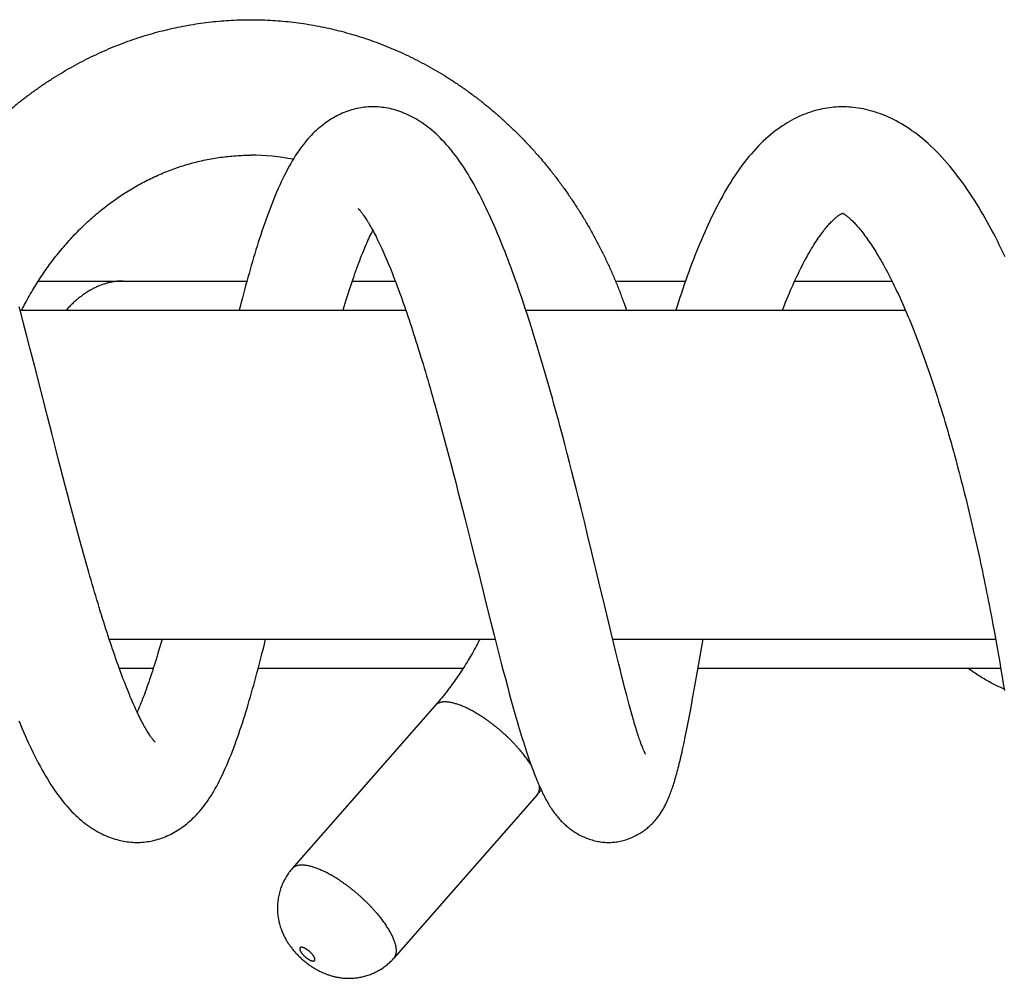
# Model space of a CAD drawing. Header units: millimetres. Extents: x 259 to 1803, y -542 to 1902.
# Tile 61 of 127: x 1538 to 1589, y -71 to -22. Entities that reach past the tile are written whole.
import ezdxf

# ---------------------------------------------------------------- set-up
doc = ezdxf.new("R2010")
doc.units = ezdxf.units.MM
doc.header["$LTSCALE"] = 30.734
doc.layers.get('0').update_dxf_attribs({"linetype": 'CONTINUOUS'})

msp = doc.modelspace()

# ---------------------------------------------------------------- linework, layer by layer
at = {"color": 7, "linetype": 'CONTINUOUS'}
for p, q in [((1580.901, -31.972), (1580.905, -31.971)), ((1580.903, -31.97), (1580.907, -31.972)), ((1580.904, -31.971), (1580.905, -31.971)), ((1580.907, -31.972), (1580.912, -31.973)), ((1539.339, -35.47), (1550.12, -35.47)), ((1555.569, -35.47), (1557.788, -35.47)), ((1569.166, -35.47), (1572.789, -35.47)), ((1578.434, -35.47), (1583.46, -35.47)), ((1538.467, -37.236), (1538.354, -36.81)), ((1538.396, -36.97), (1558.329, -36.97)), ((1564.535, -36.97), (1584.154, -36.97)), ((1538.58, -37.667), (1538.467, -37.236)), ((1538.75, -38.321), (1538.58, -37.667)), ((1538.921, -38.984), (1538.75, -38.321)), ((1539.151, -39.879), (1538.921, -38.984)), ((1539.793, -42.402), (1539.151, -39.879)), ((1559.83, -41.855), (1559.952, -42.291)), ((1540.03, -43.33), (1539.793, -42.402)), ((1559.952, -42.291), (1560.074, -42.732)), ((1560.074, -42.732), (1560.195, -43.175)), ((1560.195, -43.175), (1560.316, -43.62)), ((1566.425, -43.43), (1566.298, -42.956)), ((1540.207, -44.024), (1540.03, -43.33)), ((1560.316, -43.62), (1560.436, -44.068)), ((1566.55, -43.904), (1566.425, -43.43)), ((1540.385, -44.717), (1540.207, -44.024)), ((1560.436, -44.068), (1560.555, -44.517)), ((1566.674, -44.377), (1566.55, -43.904)), ((1540.505, -45.178), (1540.385, -44.717)), ((1560.555, -44.517), (1560.674, -44.969)), ((1566.796, -44.849), (1566.674, -44.377)), ((1540.624, -45.638), (1540.505, -45.178)), ((1560.674, -44.969), (1560.793, -45.423)), ((1566.917, -45.321), (1566.796, -44.849)), ((1540.744, -46.098), (1540.624, -45.638)), ((1560.793, -45.423), (1560.911, -45.879)), ((1567.036, -45.792), (1566.917, -45.321)), ((1567.155, -46.263), (1567.036, -45.792)), ((1540.864, -46.556), (1540.744, -46.098)), ((1560.911, -45.879), (1561.03, -46.338)), ((1567.272, -46.732), (1567.155, -46.263)), ((1540.985, -47.012), (1540.864, -46.556)), ((1561.03, -46.338), (1561.148, -46.799)), ((1561.148, -46.799), (1561.265, -47.261)), ((1567.388, -47.2), (1567.272, -46.732)), ((1541.105, -47.465), (1540.985, -47.012)), ((1561.265, -47.261), (1561.383, -47.723)), ((1567.56, -47.897), (1567.388, -47.2)), ((1541.226, -47.914), (1541.105, -47.465)), ((1561.383, -47.723), (1561.557, -48.416)), ((1541.346, -48.358), (1541.226, -47.914)), ((1567.728, -48.586), (1567.56, -47.897)), ((1541.466, -48.799), (1541.346, -48.358)), ((1541.586, -49.234), (1541.466, -48.799)), ((1561.557, -48.416), (1561.73, -49.105)), ((1567.947, -49.489), (1567.728, -48.586)), ((1541.706, -49.664), (1541.586, -49.234)), ((1541.826, -50.089), (1541.706, -49.664)), ((1568.312, -51.012), (1567.947, -49.489)), ((1541.945, -50.51), (1541.826, -50.089)), ((1562.015, -50.243), (1562.349, -51.585)), ((1568.611, -52.26), (1568.312, -51.012)), ((1562.349, -51.585), (1562.459, -52.026)), ((1562.459, -52.026), (1562.732, -53.115)), ((1568.802, -53.06), (1568.611, -52.26)), ((1588.52, -52.384), (1588.601, -52.801)), ((1588.601, -52.801), (1588.679, -53.213)), ((1562.732, -53.115), (1562.895, -53.758)), ((1568.942, -53.642), (1568.802, -53.06)), ((1588.679, -53.213), (1588.754, -53.62)), ((1562.895, -53.758), (1563.056, -54.39)), ((1569.078, -54.204), (1568.942, -53.642)), ((1588.754, -53.62), (1588.827, -54.021)), ((1543.002, -53.97), (1562.949, -53.97)), ((1563.056, -54.39), (1563.162, -54.804)), ((1569.022, -53.97), (1588.818, -53.97)), ((1569.167, -54.567), (1569.078, -54.204)), ((1573.362, -55.921), (1573.707, -53.97)), ((1588.827, -54.021), (1588.898, -54.416)), ((1588.898, -54.416), (1588.967, -54.804)), ((1563.162, -54.804), (1563.268, -55.213)), ((1569.253, -54.92), (1569.167, -54.567)), ((1569.338, -55.263), (1569.253, -54.92)), ((1588.967, -54.804), (1589.033, -55.184)), ((1543.52, -55.47), (1545.283, -55.47)), ((1550.706, -55.47), (1561.302, -55.47)), ((1563.268, -55.213), (1563.373, -55.614)), ((1569.421, -55.595), (1569.338, -55.263)), ((1573.442, -55.47), (1589.082, -55.47)), ((1589.033, -55.184), (1589.096, -55.556)), ((1563.373, -55.614), (1563.477, -56.009)), ((1569.502, -55.916), (1569.421, -55.595)), ((1569.581, -56.227), (1569.502, -55.916)), ((1573.26, -56.49), (1573.362, -55.921)), ((1589.096, -55.556), (1589.158, -55.92)), ((1589.158, -55.92), (1589.216, -56.276)), ((1563.477, -56.009), (1563.58, -56.397)), ((1563.58, -56.397), (1563.683, -56.778)), ((1569.658, -56.526), (1569.581, -56.227)), ((1573.159, -57.042), (1573.26, -56.49)), ((1589.216, -56.276), (1589.273, -56.625)), ((1569.734, -56.815), (1569.658, -56.526)), ((1569.807, -57.092), (1569.734, -56.815)), ((1559.856, -57.397), (1552.46, -65.826)), ((1569.879, -57.357), (1569.807, -57.092)), ((1569.949, -57.611), (1569.879, -57.357)), ((1573.026, -57.76), (1573.093, -57.403)), ((1573.093, -57.403), (1573.159, -57.042)), ((1570.016, -57.851), (1569.949, -57.611)), ((1570.081, -58.079), (1570.016, -57.851)), ((1565.118, -62.014), (1557.721, -70.443))]:
    msp.add_line(p, q, dxfattribs=at)
for points in [[(1556.639, -26.471), (1556.57, -26.471), (1556.477, -26.474), (1556.384, -26.479), (1556.29, -26.487), (1556.196, -26.496), (1556.102, -26.509), (1556.007, -26.523), (1555.912, -26.54), (1555.816, -26.559), (1555.72, -26.581), (1555.624, -26.606), (1555.528, -26.633), (1555.432, -26.662), (1555.336, -26.694), (1555.24, -26.729), (1555.145, -26.766), (1555.05, -26.805), (1554.956, -26.847), (1554.863, -26.891), (1554.77, -26.937), (1554.678, -26.986), (1554.587, -27.037), (1554.497, -27.09), (1554.407, -27.146), (1554.318, -27.204), (1554.23, -27.264), (1554.142, -27.327), (1554.054, -27.393), (1553.967, -27.462), (1553.88, -27.534), (1553.793, -27.609), (1553.705, -27.688), (1553.618, -27.77), (1553.531, -27.855), (1553.445, -27.944), (1553.359, -28.036), (1553.274, -28.131), (1553.189, -28.23), (1553.105, -28.332), (1553.022, -28.436), (1552.94, -28.544), (1552.859, -28.655), (1552.779, -28.769), (1552.699, -28.887), (1552.62, -29.008), (1552.542, -29.133), (1552.463, -29.263), (1552.383, -29.398), (1552.303, -29.54), (1552.222, -29.688), (1552.14, -29.844), (1552.058, -30.006), (1551.975, -30.173), (1551.893, -30.345), (1551.813, -30.519), (1551.734, -30.696), (1551.656, -30.874), (1551.581, -31.051), (1551.508, -31.23), (1551.436, -31.408), (1551.365, -31.589), (1551.296, -31.77), (1551.227, -31.954), (1551.159, -32.139), (1551.092, -32.326), (1551.027, -32.513), (1550.962, -32.702), (1550.897, -32.892), (1550.834, -33.083), (1550.771, -33.275), (1550.709, -33.469), (1550.648, -33.664), (1550.587, -33.861), (1550.526, -34.06), (1550.466, -34.26), (1550.406, -34.462), (1550.347, -34.666), (1550.288, -34.871), (1550.229, -35.077), (1550.171, -35.285), (1550.113, -35.494), (1550.055, -35.705), (1549.998, -35.917), (1549.941, -36.13), (1549.884, -36.345), (1549.828, -36.561), (1549.772, -36.778), (1549.722, -36.97)], [(1566.298, -42.956), (1566.234, -42.718), (1566.17, -42.48), (1566.105, -42.242), (1566.04, -42.005), (1565.974, -41.767), (1565.908, -41.53), (1565.842, -41.293), (1565.776, -41.057), (1565.709, -40.821), (1565.641, -40.585), (1565.574, -40.351), (1565.506, -40.117), (1565.438, -39.884), (1565.37, -39.651), (1565.301, -39.42), (1565.232, -39.189), (1565.163, -38.959), (1565.093, -38.731), (1565.023, -38.503), (1564.953, -38.277), (1564.882, -38.051), (1564.812, -37.826), (1564.74, -37.603), (1564.669, -37.381), (1564.597, -37.159), (1564.525, -36.939), (1564.452, -36.719), (1564.379, -36.501), (1564.305, -36.283), (1564.231, -36.067), (1564.156, -35.851), (1564.081, -35.636), (1564.005, -35.423), (1563.929, -35.211), (1563.852, -35.001), (1563.776, -34.792), (1563.698, -34.584), (1563.62, -34.378), (1563.542, -34.173), (1563.463, -33.97), (1563.383, -33.768), (1563.303, -33.568), (1563.223, -33.37), (1563.142, -33.174), (1563.06, -32.979), (1562.979, -32.788), (1562.896, -32.598), (1562.813, -32.41), (1562.73, -32.223), (1562.645, -32.039), (1562.56, -31.855), (1562.473, -31.673), (1562.386, -31.493), (1562.297, -31.314), (1562.208, -31.138), (1562.117, -30.963), (1562.026, -30.79), (1561.933, -30.62), (1561.84, -30.451), (1561.745, -30.284), (1561.648, -30.119), (1561.549, -29.955), (1561.448, -29.792), (1561.344, -29.629), (1561.237, -29.467), (1561.127, -29.306), (1561.015, -29.148), (1560.901, -28.992), (1560.785, -28.842), (1560.67, -28.696), (1560.555, -28.558), (1560.441, -28.427), (1560.33, -28.303), (1560.219, -28.186), (1560.111, -28.075), (1560.003, -27.97), (1559.897, -27.87), (1559.791, -27.775), (1559.686, -27.685), (1559.581, -27.598), (1559.476, -27.515), (1559.37, -27.437), (1559.266, -27.361), (1559.161, -27.289), (1559.056, -27.221), (1558.951, -27.156), (1558.847, -27.095), (1558.743, -27.037), (1558.639, -26.981), (1558.535, -26.929), (1558.431, -26.88), (1558.328, -26.834), (1558.224, -26.791), (1558.12, -26.751), (1558.016, -26.713), (1557.913, -26.678), (1557.809, -26.646), (1557.706, -26.617), (1557.603, -26.59), (1557.501, -26.566), (1557.4, -26.545), (1557.299, -26.527), (1557.199, -26.511), (1557.1, -26.498), (1557.002, -26.488), (1556.904, -26.48), (1556.807, -26.474), (1556.711, -26.471), (1556.639, -26.471)], [(1580.905, -26.471), (1580.82, -26.471), (1580.701, -26.475), (1580.582, -26.481), (1580.462, -26.49), (1580.343, -26.502), (1580.224, -26.516), (1580.104, -26.534), (1579.984, -26.554), (1579.864, -26.577), (1579.743, -26.604), (1579.622, -26.633), (1579.501, -26.665), (1579.38, -26.701), (1579.258, -26.739), (1579.137, -26.78), (1579.015, -26.825), (1578.894, -26.873), (1578.772, -26.924), (1578.651, -26.978), (1578.529, -27.036), (1578.407, -27.097), (1578.285, -27.162), (1578.164, -27.23), (1578.042, -27.301), (1577.92, -27.377), (1577.798, -27.456), (1577.675, -27.54), (1577.553, -27.627), (1577.43, -27.719), (1577.307, -27.815), (1577.183, -27.916), (1577.059, -28.021), (1576.935, -28.132), (1576.81, -28.248), (1576.686, -28.369), (1576.562, -28.494), (1576.438, -28.624), (1576.315, -28.759), (1576.192, -28.898), (1576.07, -29.042), (1575.949, -29.192), (1575.828, -29.346), (1575.708, -29.505), (1575.588, -29.669), (1575.471, -29.836), (1575.354, -30.007), (1575.241, -30.18), (1575.129, -30.355), (1575.02, -30.531), (1574.915, -30.707), (1574.811, -30.885), (1574.71, -31.063), (1574.611, -31.243), (1574.514, -31.424), (1574.418, -31.607), (1574.323, -31.792), (1574.23, -31.979), (1574.138, -32.168), (1574.047, -32.359), (1573.957, -32.551), (1573.868, -32.746), (1573.781, -32.942), (1573.694, -33.14), (1573.609, -33.339), (1573.524, -33.54), (1573.441, -33.743), (1573.359, -33.948), (1573.277, -34.155), (1573.196, -34.363), (1573.116, -34.573), (1573.036, -34.786), (1572.958, -35), (1572.88, -35.215), (1572.803, -35.433), (1572.726, -35.652), (1572.651, -35.872), (1572.576, -36.094), (1572.502, -36.317), (1572.428, -36.541), (1572.356, -36.766), (1572.291, -36.97)], [(1589.309, -34.215), (1589.21, -34.006), (1589.11, -33.799), (1589.009, -33.594), (1588.907, -33.391), (1588.804, -33.19), (1588.701, -32.991), (1588.596, -32.794), (1588.491, -32.599), (1588.384, -32.406), (1588.277, -32.216), (1588.17, -32.029), (1588.061, -31.845), (1587.952, -31.663), (1587.841, -31.481), (1587.727, -31.3), (1587.61, -31.119), (1587.491, -30.937), (1587.368, -30.756), (1587.243, -30.575), (1587.116, -30.397), (1586.987, -30.22), (1586.856, -30.046), (1586.724, -29.875), (1586.59, -29.707), (1586.454, -29.543), (1586.317, -29.382), (1586.179, -29.225), (1586.04, -29.072), (1585.9, -28.923), (1585.759, -28.778), (1585.618, -28.638), (1585.476, -28.503), (1585.334, -28.374), (1585.193, -28.249), (1585.052, -28.13), (1584.913, -28.016), (1584.773, -27.907), (1584.635, -27.803), (1584.496, -27.704), (1584.359, -27.61), (1584.221, -27.519), (1584.084, -27.433), (1583.948, -27.352), (1583.812, -27.274), (1583.676, -27.2), (1583.541, -27.131), (1583.407, -27.065), (1583.273, -27.003), (1583.14, -26.945), (1583.008, -26.891), (1582.876, -26.84), (1582.745, -26.793), (1582.615, -26.749), (1582.486, -26.709), (1582.357, -26.672), (1582.229, -26.638), (1582.102, -26.608), (1581.975, -26.581), (1581.85, -26.556), (1581.725, -26.535), (1581.601, -26.517), (1581.478, -26.503), (1581.356, -26.49), (1581.235, -26.481), (1581.114, -26.475), (1580.994, -26.472), (1580.905, -26.471)], [(1555.862, -31.725), (1555.862, -31.725), (1555.864, -31.727), (1555.868, -31.73), (1555.873, -31.735), (1555.879, -31.741), (1555.887, -31.75), (1555.897, -31.759), (1555.908, -31.771), (1555.92, -31.784), (1555.934, -31.799), (1555.949, -31.816), (1555.965, -31.835), (1555.983, -31.857), (1556.003, -31.88), (1556.024, -31.906), (1556.046, -31.935), (1556.07, -31.966), (1556.095, -32), (1556.122, -32.036), (1556.151, -32.077), (1556.181, -32.12), (1556.214, -32.168), (1556.248, -32.218), (1556.283, -32.272), (1556.32, -32.33), (1556.358, -32.391), (1556.397, -32.455), (1556.438, -32.523), (1556.479, -32.594), (1556.522, -32.668), (1556.566, -32.745), (1556.61, -32.826), (1556.655, -32.909), (1556.701, -32.996), (1556.748, -33.085), (1556.795, -33.178), (1556.843, -33.273), (1556.892, -33.372), (1556.941, -33.473), (1556.991, -33.578), (1557.041, -33.685), (1557.092, -33.796), (1557.144, -33.909), (1557.196, -34.025), (1557.248, -34.144), (1557.301, -34.265), (1557.354, -34.389), (1557.407, -34.516), (1557.461, -34.646), (1557.516, -34.779), (1557.57, -34.915), (1557.626, -35.054), (1557.682, -35.197), (1557.738, -35.342), (1557.795, -35.49), (1557.852, -35.641), (1557.91, -35.795), (1557.968, -35.951), (1558.026, -36.11), (1558.084, -36.272), (1558.143, -36.436), (1558.202, -36.602), (1558.261, -36.771), (1558.32, -36.942), (1558.379, -37.116), (1558.439, -37.292), (1558.499, -37.47), (1558.558, -37.65), (1558.618, -37.831), (1558.678, -38.015), (1558.738, -38.201), (1558.798, -38.389), (1558.858, -38.578), (1558.919, -38.77), (1558.979, -38.963), (1559.039, -39.158), (1559.1, -39.355), (1559.16, -39.554), (1559.221, -39.755), (1559.281, -39.958), (1559.342, -40.162), (1559.403, -40.368), (1559.464, -40.576), (1559.525, -40.785), (1559.586, -40.996), (1559.647, -41.209), (1559.708, -41.423), (1559.769, -41.638), (1559.83, -41.855)], [(1577.804, -36.97), (1577.838, -36.885), (1577.901, -36.722), (1577.965, -36.562), (1578.029, -36.405), (1578.093, -36.251), (1578.157, -36.099), (1578.22, -35.95), (1578.284, -35.804), (1578.348, -35.66), (1578.412, -35.518), (1578.476, -35.379), (1578.54, -35.242), (1578.604, -35.108), (1578.668, -34.976), (1578.732, -34.846), (1578.796, -34.718), (1578.861, -34.593), (1578.926, -34.469), (1578.99, -34.349), (1579.055, -34.231), (1579.119, -34.117), (1579.182, -34.006), (1579.244, -33.9), (1579.305, -33.797), (1579.365, -33.699), (1579.423, -33.605), (1579.481, -33.514), (1579.538, -33.426), (1579.594, -33.341), (1579.65, -33.259), (1579.705, -33.18), (1579.759, -33.103), (1579.812, -33.03), (1579.864, -32.96), (1579.915, -32.894), (1579.964, -32.83), (1580.013, -32.769), (1580.06, -32.711), (1580.106, -32.656), (1580.151, -32.604), (1580.196, -32.554), (1580.239, -32.506), (1580.281, -32.461), (1580.322, -32.418), (1580.362, -32.377), (1580.401, -32.338), (1580.439, -32.302), (1580.476, -32.268), (1580.511, -32.236), (1580.545, -32.207), (1580.578, -32.179), (1580.609, -32.154), (1580.639, -32.13), (1580.668, -32.108), (1580.695, -32.088), (1580.721, -32.07), (1580.746, -32.054), (1580.769, -32.039), (1580.79, -32.026), (1580.81, -32.014), (1580.828, -32.004), (1580.844, -31.996), (1580.859, -31.989), (1580.871, -31.983), (1580.881, -31.979), (1580.89, -31.976), (1580.896, -31.973), (1580.901, -31.972)], [(1580.912, -31.973), (1580.919, -31.976), (1580.928, -31.98), (1580.939, -31.985), (1580.951, -31.992), (1580.966, -32), (1580.983, -32.01), (1581.001, -32.021), (1581.021, -32.033), (1581.043, -32.048), (1581.066, -32.064), (1581.09, -32.081), (1581.115, -32.099), (1581.141, -32.12), (1581.169, -32.141), (1581.197, -32.164), (1581.227, -32.189), (1581.258, -32.216), (1581.29, -32.245), (1581.324, -32.276), (1581.36, -32.31), (1581.398, -32.346), (1581.436, -32.385), (1581.477, -32.426), (1581.519, -32.469), (1581.562, -32.515), (1581.606, -32.564), (1581.652, -32.615), (1581.699, -32.669), (1581.748, -32.726), (1581.798, -32.786), (1581.85, -32.849), (1581.902, -32.915), (1581.956, -32.984), (1582.011, -33.056), (1582.066, -33.13), (1582.123, -33.207), (1582.18, -33.287), (1582.239, -33.37), (1582.298, -33.456), (1582.36, -33.547), (1582.422, -33.641), (1582.487, -33.741), (1582.553, -33.843), (1582.619, -33.949), (1582.686, -34.058), (1582.753, -34.17), (1582.82, -34.283), (1582.887, -34.399), (1582.955, -34.518), (1583.023, -34.639), (1583.091, -34.763), (1583.159, -34.89), (1583.228, -35.02), (1583.298, -35.152), (1583.367, -35.287), (1583.437, -35.425), (1583.507, -35.566), (1583.578, -35.71), (1583.648, -35.856), (1583.719, -36.005), (1583.79, -36.157), (1583.861, -36.311), (1583.933, -36.468), (1584.004, -36.627), (1584.075, -36.789), (1584.146, -36.953), (1584.218, -37.119), (1584.289, -37.287), (1584.36, -37.458), (1584.431, -37.63), (1584.502, -37.805), (1584.572, -37.982), (1584.643, -38.16), (1584.713, -38.34), (1584.783, -38.522), (1584.853, -38.705), (1584.922, -38.89), (1584.991, -39.077), (1585.06, -39.266), (1585.129, -39.456), (1585.197, -39.648), (1585.266, -39.843), (1585.334, -40.039), (1585.402, -40.238), (1585.47, -40.438), (1585.538, -40.64), (1585.605, -40.843), (1585.673, -41.048), (1585.739, -41.255), (1585.806, -41.463), (1585.872, -41.672), (1585.938, -41.882), (1586.004, -42.094), (1586.069, -42.307), (1586.134, -42.52), (1586.198, -42.735), (1586.262, -42.95), (1586.325, -43.166), (1586.388, -43.383), (1586.45, -43.6), (1586.512, -43.818), (1586.573, -44.036), (1586.634, -44.254), (1586.694, -44.473), (1586.754, -44.693), (1586.813, -44.913), (1586.872, -45.133), (1586.93, -45.354), (1586.988, -45.576), (1587.046, -45.798), (1587.103, -46.021), (1587.159, -46.244), (1587.215, -46.468), (1587.271, -46.692), (1587.326, -46.916), (1587.381, -47.141), (1587.435, -47.365), (1587.489, -47.59), (1587.542, -47.814), (1587.595, -48.039), (1587.647, -48.263), (1587.698, -48.487), (1587.749, -48.71), (1587.799, -48.932), (1587.849, -49.154), (1587.898, -49.376), (1587.946, -49.596), (1587.994, -49.816), (1588.041, -50.034), (1588.087, -50.252), (1588.133, -50.468), (1588.178, -50.684), (1588.223, -50.899), (1588.267, -51.113), (1588.311, -51.327), (1588.354, -51.54), (1588.396, -51.752), (1588.438, -51.963), (1588.48, -52.174), (1588.52, -52.384)], [(1555.095, -36.97), (1555.151, -36.786), (1555.202, -36.617), (1555.253, -36.45), (1555.304, -36.286), (1555.355, -36.125), (1555.405, -35.967), (1555.456, -35.812), (1555.506, -35.659), (1555.556, -35.51), (1555.605, -35.363), (1555.655, -35.219), (1555.704, -35.077), (1555.754, -34.938), (1555.803, -34.802), (1555.852, -34.668), (1555.901, -34.537), (1555.949, -34.409), (1555.998, -34.283), (1556.046, -34.16), (1556.094, -34.04), (1556.141, -33.924), (1556.189, -33.81), (1556.236, -33.699), (1556.282, -33.591), (1556.328, -33.486), (1556.374, -33.384), (1556.419, -33.286), (1556.463, -33.19), (1556.507, -33.098), (1556.551, -33.009), (1556.593, -32.922), (1556.627, -32.857)], [(1561.73, -49.105), (1561.958, -50.017), (1562.015, -50.243)], [(1545.368, -59.283), (1545.368, -59.284), (1545.368, -59.283), (1545.366, -59.281), (1545.363, -59.278), (1545.358, -59.273), (1545.352, -59.267), (1545.344, -59.258), (1545.335, -59.248), (1545.324, -59.236), (1545.312, -59.222), (1545.298, -59.206), (1545.284, -59.188), (1545.268, -59.168), (1545.25, -59.146), (1545.231, -59.121), (1545.211, -59.094), (1545.189, -59.064), (1545.166, -59.032), (1545.142, -58.997), (1545.115, -58.959), (1545.088, -58.917), (1545.059, -58.873), (1545.029, -58.826), (1544.997, -58.774), (1544.963, -58.72), (1544.928, -58.661), (1544.891, -58.599), (1544.854, -58.533), (1544.815, -58.464), (1544.775, -58.392), (1544.735, -58.316), (1544.693, -58.238), (1544.651, -58.157), (1544.609, -58.073), (1544.565, -57.986), (1544.521, -57.896), (1544.476, -57.802), (1544.43, -57.706), (1544.384, -57.606), (1544.337, -57.503), (1544.289, -57.397), (1544.241, -57.289), (1544.192, -57.177), (1544.143, -57.062), (1544.093, -56.944), (1544.043, -56.823), (1543.992, -56.7), (1543.941, -56.573), (1543.889, -56.443), (1543.837, -56.31), (1543.784, -56.174), (1543.73, -56.035), (1543.677, -55.893), (1543.622, -55.748), (1543.568, -55.6), (1543.513, -55.45), (1543.457, -55.297), (1543.402, -55.141), (1543.346, -54.982), (1543.29, -54.821), (1543.233, -54.658), (1543.177, -54.492), (1543.12, -54.324), (1543.063, -54.154), (1543.006, -53.981), (1542.948, -53.807), (1542.891, -53.63), (1542.833, -53.451), (1542.775, -53.269), (1542.717, -53.085), (1542.658, -52.899), (1542.6, -52.71), (1542.541, -52.52), (1542.482, -52.327), (1542.423, -52.132), (1542.363, -51.935), (1542.304, -51.736), (1542.244, -51.536), (1542.185, -51.334), (1542.125, -51.13), (1542.065, -50.925), (1542.005, -50.718), (1541.945, -50.51)], [(1544.438, -64.47), (1544.506, -64.47), (1544.597, -64.467), (1544.688, -64.462), (1544.78, -64.454), (1544.872, -64.444), (1544.964, -64.432), (1545.057, -64.418), (1545.15, -64.401), (1545.243, -64.382), (1545.336, -64.36), (1545.43, -64.336), (1545.524, -64.309), (1545.617, -64.28), (1545.71, -64.248), (1545.803, -64.214), (1545.896, -64.177), (1545.988, -64.138), (1546.079, -64.097), (1546.169, -64.054), (1546.258, -64.009), (1546.346, -63.961), (1546.433, -63.912), (1546.52, -63.86), (1546.605, -63.806), (1546.69, -63.75), (1546.774, -63.691), (1546.858, -63.63), (1546.942, -63.566), (1547.025, -63.5), (1547.107, -63.431), (1547.189, -63.359), (1547.27, -63.285), (1547.35, -63.208), (1547.43, -63.129), (1547.508, -63.047), (1547.586, -62.962), (1547.664, -62.874), (1547.74, -62.784), (1547.817, -62.69), (1547.892, -62.593), (1547.967, -62.493), (1548.042, -62.389), (1548.117, -62.282), (1548.19, -62.172), (1548.264, -62.058), (1548.337, -61.939), (1548.41, -61.817), (1548.484, -61.69), (1548.557, -61.558), (1548.631, -61.421), (1548.704, -61.278), (1548.779, -61.13), (1548.854, -60.975), (1548.929, -60.815), (1549.004, -60.649), (1549.079, -60.478), (1549.154, -60.304), (1549.228, -60.126), (1549.3, -59.946), (1549.371, -59.765), (1549.44, -59.585), (1549.507, -59.404), (1549.572, -59.224), (1549.637, -59.043), (1549.7, -58.861), (1549.762, -58.678), (1549.824, -58.494), (1549.885, -58.308), (1549.946, -58.119), (1550.006, -57.929), (1550.066, -57.736), (1550.125, -57.541), (1550.184, -57.345), (1550.242, -57.147), (1550.3, -56.948), (1550.358, -56.747), (1550.415, -56.545), (1550.472, -56.341), (1550.528, -56.136), (1550.584, -55.929), (1550.64, -55.721), (1550.695, -55.512), (1550.751, -55.301), (1550.806, -55.089), (1550.86, -54.876), (1550.915, -54.662), (1550.969, -54.447), (1551.023, -54.231), (1551.087, -53.97)], [(1545.733, -53.97), (1545.67, -54.192), (1545.621, -54.361), (1545.572, -54.528), (1545.523, -54.693), (1545.474, -54.855), (1545.426, -55.014), (1545.378, -55.17), (1545.33, -55.324), (1545.282, -55.475), (1545.234, -55.624), (1545.187, -55.769), (1545.14, -55.911), (1545.093, -56.051), (1545.046, -56.187), (1545, -56.32), (1544.954, -56.45), (1544.909, -56.577), (1544.864, -56.702), (1544.819, -56.823), (1544.774, -56.941), (1544.73, -57.057), (1544.686, -57.17), (1544.642, -57.28), (1544.599, -57.387), (1544.556, -57.492), (1544.513, -57.594), (1544.471, -57.692), (1544.448, -57.744)], [(1563.683, -56.778), (1563.735, -56.966), (1563.786, -57.152), (1563.837, -57.336), (1563.888, -57.519), (1563.939, -57.699), (1563.99, -57.878), (1564.041, -58.056), (1564.092, -58.232), (1564.144, -58.408), (1564.196, -58.583), (1564.249, -58.758), (1564.302, -58.933), (1564.355, -59.107), (1564.409, -59.28), (1564.464, -59.452), (1564.518, -59.62), (1564.572, -59.785), (1564.625, -59.945), (1564.678, -60.1), (1564.73, -60.25), (1564.781, -60.394), (1564.83, -60.533), (1564.879, -60.666), (1564.927, -60.794), (1564.974, -60.917), (1565.021, -61.036), (1565.066, -61.15), (1565.111, -61.259), (1565.155, -61.365), (1565.198, -61.466), (1565.24, -61.562), (1565.282, -61.655), (1565.322, -61.744), (1565.362, -61.829), (1565.402, -61.911), (1565.44, -61.991), (1565.479, -62.067), (1565.517, -62.142), (1565.556, -62.214), (1565.594, -62.284), (1565.632, -62.353), (1565.67, -62.42), (1565.708, -62.485), (1565.747, -62.549), (1565.785, -62.611), (1565.824, -62.672), (1565.864, -62.732), (1565.903, -62.791), (1565.943, -62.849), (1565.984, -62.905), (1566.025, -62.961), (1566.067, -63.016), (1566.109, -63.07), (1566.152, -63.123), (1566.195, -63.174), (1566.239, -63.225), (1566.282, -63.274), (1566.326, -63.322), (1566.37, -63.368), (1566.414, -63.413), (1566.459, -63.457), (1566.504, -63.501), (1566.55, -63.543), (1566.597, -63.585), (1566.644, -63.627), (1566.693, -63.668), (1566.743, -63.708), (1566.794, -63.748), (1566.846, -63.788), (1566.9, -63.827), (1566.956, -63.866), (1567.013, -63.905), (1567.073, -63.944), (1567.134, -63.982), (1567.197, -64.019), (1567.262, -64.056), (1567.328, -64.091), (1567.394, -64.125), (1567.462, -64.158), (1567.53, -64.189), (1567.6, -64.219), (1567.67, -64.247), (1567.742, -64.275), (1567.814, -64.3), (1567.887, -64.324), (1567.96, -64.346), (1568.033, -64.367), (1568.107, -64.385), (1568.181, -64.402), (1568.254, -64.417), (1568.328, -64.43), (1568.401, -64.441), (1568.474, -64.45), (1568.546, -64.458), (1568.618, -64.464), (1568.689, -64.468), (1568.76, -64.47), (1568.811, -64.47)], [(1568.811, -64.47), (1568.862, -64.47), (1568.929, -64.468), (1568.998, -64.464), (1569.067, -64.459), (1569.136, -64.452), (1569.206, -64.443), (1569.277, -64.433), (1569.347, -64.42), (1569.418, -64.406), (1569.49, -64.39), (1569.561, -64.373), (1569.633, -64.353), (1569.704, -64.332), (1569.775, -64.309), (1569.845, -64.285), (1569.915, -64.258), (1569.984, -64.23), (1570.052, -64.201), (1570.12, -64.17), (1570.186, -64.138), (1570.251, -64.105), (1570.315, -64.07), (1570.377, -64.035), (1570.438, -63.998), (1570.498, -63.961), (1570.555, -63.923), (1570.611, -63.885), (1570.665, -63.846), (1570.718, -63.807), (1570.769, -63.768), (1570.817, -63.728), (1570.865, -63.689), (1570.91, -63.649), (1570.954, -63.609), (1570.997, -63.57), (1571.037, -63.53), (1571.077, -63.49), (1571.115, -63.451), (1571.152, -63.411), (1571.188, -63.371), (1571.224, -63.331), (1571.258, -63.291), (1571.292, -63.25), (1571.325, -63.209), (1571.358, -63.166), (1571.391, -63.123), (1571.423, -63.078), (1571.455, -63.033), (1571.486, -62.987), (1571.517, -62.941), (1571.547, -62.894), (1571.576, -62.847), (1571.605, -62.798), (1571.634, -62.749), (1571.662, -62.699), (1571.69, -62.648), (1571.718, -62.596), (1571.746, -62.542), (1571.773, -62.487), (1571.8, -62.431), (1571.828, -62.373), (1571.855, -62.314), (1571.881, -62.254), (1571.908, -62.192), (1571.934, -62.129), (1571.96, -62.065), (1571.986, -62), (1572.011, -61.933), (1572.037, -61.865), (1572.062, -61.795), (1572.087, -61.724), (1572.112, -61.651), (1572.137, -61.576), (1572.162, -61.5), (1572.187, -61.422), (1572.212, -61.342), (1572.237, -61.26), (1572.262, -61.176), (1572.287, -61.09), (1572.312, -61), (1572.337, -60.909), (1572.363, -60.814), (1572.389, -60.716), (1572.415, -60.614), (1572.442, -60.51), (1572.469, -60.402), (1572.496, -60.29), (1572.524, -60.174), (1572.552, -60.054), (1572.581, -59.93), (1572.61, -59.802), (1572.639, -59.67), (1572.669, -59.533), (1572.7, -59.392), (1572.731, -59.247), (1572.762, -59.097), (1572.794, -58.942), (1572.826, -58.784), (1572.859, -58.621), (1572.892, -58.454), (1572.925, -58.284), (1572.959, -58.111), (1573.026, -57.76)], [(1538.335, -58.198), (1538.414, -58.388), (1538.494, -58.576), (1538.574, -58.761), (1538.654, -58.944), (1538.735, -59.125), (1538.817, -59.304), (1538.9, -59.482), (1538.984, -59.659), (1539.07, -59.836), (1539.157, -60.012), (1539.246, -60.187), (1539.337, -60.363), (1539.43, -60.536), (1539.524, -60.707), (1539.618, -60.874), (1539.712, -61.037), (1539.807, -61.195), (1539.9, -61.346), (1539.992, -61.492), (1540.083, -61.631), (1540.174, -61.765), (1540.264, -61.894), (1540.353, -62.019), (1540.443, -62.14), (1540.532, -62.256), (1540.622, -62.369), (1540.712, -62.479), (1540.803, -62.585), (1540.894, -62.688), (1540.986, -62.788), (1541.078, -62.885), (1541.171, -62.979), (1541.265, -63.069), (1541.359, -63.157), (1541.453, -63.242), (1541.548, -63.323), (1541.644, -63.402), (1541.74, -63.478), (1541.836, -63.55), (1541.933, -63.62), (1542.03, -63.687), (1542.127, -63.75), (1542.224, -63.811), (1542.321, -63.869), (1542.419, -63.924), (1542.517, -63.976), (1542.615, -64.026), (1542.713, -64.073), (1542.811, -64.117), (1542.91, -64.159), (1543.009, -64.198), (1543.108, -64.234), (1543.207, -64.268), (1543.306, -64.299), (1543.405, -64.327), (1543.503, -64.353), (1543.586, -64.373)], [(1570.719, -59.904), (1570.719, -59.904), (1570.718, -59.902), (1570.716, -59.899), (1570.714, -59.895), (1570.711, -59.889), (1570.707, -59.881), (1570.702, -59.872), (1570.696, -59.861), (1570.69, -59.848), (1570.682, -59.833), (1570.674, -59.816), (1570.665, -59.797), (1570.655, -59.775), (1570.644, -59.75), (1570.632, -59.723), (1570.619, -59.693), (1570.606, -59.66), (1570.591, -59.625), (1570.575, -59.586), (1570.558, -59.543), (1570.541, -59.498), (1570.522, -59.449), (1570.503, -59.397), (1570.482, -59.341), (1570.461, -59.282), (1570.439, -59.219), (1570.416, -59.153), (1570.392, -59.083), (1570.368, -59.01), (1570.342, -58.933), (1570.316, -58.852), (1570.289, -58.768), (1570.262, -58.68), (1570.233, -58.589), (1570.204, -58.494), (1570.174, -58.395), (1570.144, -58.293), (1570.113, -58.188), (1570.081, -58.079)], [(1543.586, -64.373), (1543.662, -64.389), (1543.753, -64.407), (1543.844, -64.423), (1543.934, -64.436), (1544.024, -64.447), (1544.113, -64.456), (1544.202, -64.463), (1544.289, -64.467), (1544.376, -64.47), (1544.438, -64.47)]]:
    msp.add_lwpolyline(points, dxfattribs=at)
for centre, radius, start, end in [((1550.317, -40.537), 11.566, 79.0581, 89.9834), ((1548.274, -47.234), 22.409, 318.7336, 319.5727)]:
    msp.add_arc(centre, radius, start, end, dxfattribs=at)
at = {"color": 9, "linetype": 'CONTINUOUS'}
msp.add_arc((1543.726, -52.338), 3.133, 266.1787, 269.9978, dxfattribs=at)
at = {"color": 7, "linetype": 'CONTINUOUS'}
for points, knots in [([(1535.646, -28.789), (1535.688, -28.741), (1535.859, -28.551), (1536.162, -28.225), (1536.562, -27.818), (1536.97, -27.423), (1537.388, -27.041), (1537.813, -26.67), (1538.247, -26.313), (1538.689, -25.968), (1539.138, -25.637), (1539.594, -25.319), (1540.057, -25.014), (1540.526, -24.724), (1541.002, -24.447), (1541.484, -24.184), (1541.971, -23.935), (1542.463, -23.701), (1542.96, -23.481), (1543.462, -23.276), (1543.968, -23.085), (1544.479, -22.909), (1544.992, -22.748), (1545.509, -22.602), (1546.029, -22.471), (1546.552, -22.355), (1547.076, -22.254), (1547.603, -22.168), (1548.131, -22.098), (1548.661, -22.042), (1549.192, -22.002), (1549.723, -21.978), (1550.099, -21.971), (1550.299, -21.97), (1550.32, -21.97)], [0, 0, 0, 0, 0.011541, 0.045875, 0.080081, 0.114167, 0.148104, 0.181934, 0.215658, 0.249253, 0.282695, 0.31604, 0.349276, 0.382379, 0.415393, 0.448305, 0.481088, 0.51379, 0.546406, 0.578914, 0.61135, 0.6437, 0.675986, 0.708191, 0.74034, 0.77244, 0.804493, 0.836479, 0.868435, 0.900369, 0.932278, 0.964177, 0.996072, 1, 1, 1, 1]), ([(1550.32, -21.97), (1550.476, -21.97), (1550.809, -21.975), (1551.318, -21.995), (1551.849, -22.031), (1552.38, -22.083), (1552.908, -22.15), (1553.436, -22.232), (1553.961, -22.329), (1554.485, -22.441), (1555.006, -22.569), (1555.524, -22.711), (1556.039, -22.869), (1556.55, -23.041), (1557.058, -23.229), (1557.561, -23.431), (1558.06, -23.648), (1558.555, -23.879), (1559.044, -24.125), (1559.528, -24.384), (1560.006, -24.659), (1560.477, -24.947), (1560.943, -25.249), (1561.402, -25.564), (1561.853, -25.894), (1562.297, -26.236), (1562.733, -26.591), (1563.162, -26.959), (1563.581, -27.34), (1563.992, -27.733), (1564.394, -28.138), (1564.787, -28.555), (1565.17, -28.984), (1565.544, -29.423), (1565.907, -29.874), (1566.26, -30.336), (1566.602, -30.808), (1566.934, -31.289), (1567.254, -31.781), (1567.563, -32.282), (1567.86, -32.792), (1568.146, -33.311), (1568.419, -33.837), (1568.681, -34.372), (1568.93, -34.914), (1569.166, -35.463), (1569.39, -36.019), (1569.578, -36.522), (1569.69, -36.841), (1569.735, -36.97)], [0, 0, 0, 0, 0.017804, 0.038114, 0.058431, 0.078763, 0.099112, 0.119486, 0.139887, 0.160321, 0.18079, 0.201301, 0.221855, 0.242462, 0.263124, 0.283833, 0.304604, 0.325444, 0.346336, 0.367298, 0.388337, 0.409436, 0.430613, 0.451883, 0.473216, 0.494612, 0.516085, 0.537643, 0.559274, 0.580986, 0.602774, 0.624653, 0.646597, 0.668622, 0.690733, 0.712906, 0.735159, 0.75749, 0.779879, 0.802353, 0.8249, 0.847501, 0.870154, 0.892872, 0.915648, 0.93848, 0.961363, 0.984301, 1, 1, 1, 1]), ([(1538.484, -36.97), (1538.541, -36.857), (1538.666, -36.616), (1538.867, -36.25), (1539.087, -35.874), (1539.315, -35.505), (1539.551, -35.144), (1539.796, -34.791), (1540.049, -34.445), (1540.31, -34.109), (1540.579, -33.78), (1540.856, -33.461), (1541.14, -33.15), (1541.431, -32.85), (1541.729, -32.558), (1542.034, -32.277), (1542.346, -32.005), (1542.664, -31.744), (1542.989, -31.493), (1543.32, -31.253), (1543.657, -31.023), (1543.999, -30.805), (1544.347, -30.598), (1544.7, -30.402), (1545.058, -30.218), (1545.421, -30.046), (1545.789, -29.886), (1546.161, -29.738), (1546.536, -29.603), (1546.915, -29.48), (1547.298, -29.37), (1547.683, -29.273), (1548.072, -29.19), (1548.462, -29.119), (1548.854, -29.062), (1549.248, -29.018), (1549.643, -28.988), (1550.001, -28.973), (1550.226, -28.97), (1550.32, -28.97)], [0, 0, 0, 0, 0.025237, 0.054307, 0.08325, 0.112058, 0.140732, 0.169326, 0.197783, 0.2261, 0.254287, 0.282392, 0.310359, 0.33819, 0.365891, 0.393491, 0.420964, 0.448342, 0.475603, 0.5028, 0.52989, 0.556878, 0.583788, 0.610635, 0.637396, 0.664079, 0.690728, 0.717318, 0.743847, 0.770322, 0.796781, 0.823203, 0.84959, 0.875948, 0.902297, 0.92863, 0.95495, 0.981264, 1, 1, 1, 1]), ([(1562.157, -53.971), (1562.117, -54.05), (1562.01, -54.258), (1561.829, -54.592), (1561.612, -54.97), (1561.386, -55.341), (1561.152, -55.704), (1560.909, -56.059), (1560.658, -56.407), (1560.399, -56.746), (1560.132, -57.076), (1559.949, -57.291), (1559.856, -57.397)], [0, 0, 0, 0, 0.064268, 0.169926, 0.275296, 0.380194, 0.484601, 0.58851, 0.692142, 0.795268, 0.897887, 1, 1, 1, 1]), ([(1589.261, -56.551), (1589.168, -56.512), (1588.981, -56.428), (1588.703, -56.292), (1588.429, -56.146), (1588.158, -55.99), (1587.892, -55.824), (1587.634, -55.651), (1587.467, -55.53), (1587.387, -55.471)], [0, 0, 0, 0, 0.14074, 0.283444, 0.426834, 0.570918, 0.715758, 0.861351, 1, 1, 1, 1]), ([(1552.46, -65.826), (1552.43, -65.859), (1552.374, -65.927), (1552.293, -66.032), (1552.217, -66.141), (1552.144, -66.254), (1552.076, -66.372), (1552.013, -66.493), (1551.956, -66.616), (1551.903, -66.743), (1551.856, -66.874), (1551.815, -67.007), (1551.779, -67.143), (1551.75, -67.281), (1551.727, -67.42), (1551.71, -67.561), (1551.699, -67.703), (1551.696, -67.848), (1551.698, -67.992), (1551.708, -68.136), (1551.724, -68.283), (1551.747, -68.426), (1551.775, -68.561), (1551.806, -68.688), (1551.842, -68.81), (1551.881, -68.928), (1551.922, -69.037), (1551.965, -69.141), (1552.009, -69.24), (1552.056, -69.335), (1552.104, -69.426), (1552.153, -69.514), (1552.205, -69.601), (1552.259, -69.685), (1552.315, -69.768), (1552.373, -69.849), (1552.434, -69.93), (1552.498, -70.011), (1552.565, -70.091), (1552.636, -70.171), (1552.709, -70.25), (1552.786, -70.329), (1552.866, -70.407), (1552.948, -70.483), (1553.032, -70.557), (1553.117, -70.628), (1553.203, -70.696), (1553.288, -70.76), (1553.373, -70.821), (1553.458, -70.879), (1553.541, -70.932), (1553.624, -70.983), (1553.705, -71.03), (1553.786, -71.075), (1553.867, -71.117), (1553.948, -71.156), (1554.028, -71.193), (1554.109, -71.228), (1554.19, -71.261), (1554.272, -71.291), (1554.355, -71.32), (1554.442, -71.348), (1554.532, -71.374), (1554.624, -71.398), (1554.719, -71.419), (1554.82, -71.439), (1554.925, -71.456), (1555.035, -71.471), (1555.149, -71.482), (1555.27, -71.489), (1555.351, -71.49), (1555.395, -71.49)], [0, 0, 0, 0, 0.016712, 0.033399, 0.050245, 0.06702, 0.084413, 0.101658, 0.118688, 0.135815, 0.15382, 0.17139, 0.188474, 0.206886, 0.224815, 0.242009, 0.260784, 0.278649, 0.296862, 0.315225, 0.333571, 0.352694, 0.370036, 0.385706, 0.402303, 0.418264, 0.432562, 0.446551, 0.460785, 0.473793, 0.486603, 0.499744, 0.51211, 0.524829, 0.537488, 0.549953, 0.562951, 0.575702, 0.589095, 0.602386, 0.61619, 0.630023, 0.644133, 0.658264, 0.672422, 0.686435, 0.700311, 0.713801, 0.727137, 0.739888, 0.752567, 0.764615, 0.776614, 0.788256, 0.799577, 0.811175, 0.822061, 0.833071, 0.844545, 0.855333, 0.866179, 0.877719, 0.88988, 0.901572, 0.914091, 0.926793, 0.940431, 0.954152, 0.968989, 0.983706, 1, 1, 1, 1]), ([(1555.395, -71.49), (1555.437, -71.49), (1555.522, -71.489), (1555.648, -71.481), (1555.773, -71.469), (1555.897, -71.451), (1556.02, -71.429), (1556.142, -71.401), (1556.263, -71.369), (1556.382, -71.332), (1556.499, -71.29), (1556.615, -71.244), (1556.729, -71.193), (1556.84, -71.137), (1556.95, -71.077), (1557.057, -71.012), (1557.161, -70.943), (1557.262, -70.87), (1557.361, -70.793), (1557.456, -70.711), (1557.548, -70.626), (1557.637, -70.537), (1557.693, -70.475), (1557.721, -70.443)], [0, 0, 0, 0, 0.0485, 0.096499, 0.144095, 0.191751, 0.239413, 0.286909, 0.334286, 0.381667, 0.429049, 0.476436, 0.523838, 0.571267, 0.618733, 0.666246, 0.713723, 0.761231, 0.808825, 0.856507, 0.904271, 0.952107, 1, 1, 1, 1])]:
    msp.add_open_spline(points, degree=3, knots=knots, dxfattribs=at)
at = {"color": 9, "linetype": 'CONTINUOUS'}
for points, knots in [([(1543.726, -35.47), (1543.666, -35.47), (1543.547, -35.474), (1543.368, -35.489), (1543.189, -35.515), (1543.01, -35.551), (1542.833, -35.597), (1542.656, -35.654), (1542.481, -35.72), (1542.306, -35.796), (1542.134, -35.883), (1541.962, -35.979), (1541.793, -36.085), (1541.626, -36.201), (1541.461, -36.326), (1541.298, -36.461), (1541.138, -36.604), (1540.98, -36.757), (1540.862, -36.881), (1540.796, -36.953), (1540.781, -36.97)], [0, 0, 0, 0, 0.052652, 0.105423, 0.15843, 0.211788, 0.265608, 0.319996, 0.375053, 0.430874, 0.487547, 0.545151, 0.603761, 0.663439, 0.724245, 0.786228, 0.849429, 0.913885, 0.979623, 1, 1, 1, 1]), ([(1560.358, -57.214), (1560.334, -57.214), (1560.288, -57.216), (1560.222, -57.222), (1560.159, -57.232), (1560.099, -57.247), (1560.044, -57.266), (1559.994, -57.289), (1559.947, -57.317), (1559.905, -57.348), (1559.875, -57.376), (1559.86, -57.393), (1559.856, -57.397)], [0, 0, 0, 0, 0.128171, 0.250007, 0.365873, 0.476237, 0.581678, 0.682899, 0.780723, 0.876085, 0.970011, 1, 1, 1, 1]), ([(1564.81, -60.477), (1564.798, -60.457), (1564.764, -60.403), (1564.706, -60.316), (1564.636, -60.216), (1564.563, -60.114), (1564.487, -60.013), (1564.407, -59.91), (1564.323, -59.807), (1564.237, -59.705), (1564.147, -59.602), (1564.055, -59.499), (1563.96, -59.397), (1563.863, -59.295), (1563.763, -59.194), (1563.661, -59.093), (1563.557, -58.994), (1563.451, -58.896), (1563.344, -58.8), (1563.235, -58.704), (1563.124, -58.611), (1563.013, -58.52), (1562.901, -58.43), (1562.788, -58.343), (1562.675, -58.258), (1562.561, -58.175), (1562.447, -58.095), (1562.333, -58.018), (1562.22, -57.944), (1562.107, -57.873), (1561.994, -57.804), (1561.883, -57.74), (1561.772, -57.678), (1561.663, -57.62), (1561.555, -57.565), (1561.449, -57.515), (1561.344, -57.467), (1561.241, -57.424), (1561.141, -57.385), (1561.043, -57.349), (1560.947, -57.318), (1560.854, -57.29), (1560.764, -57.267), (1560.676, -57.248), (1560.592, -57.233), (1560.511, -57.222), (1560.433, -57.216), (1560.383, -57.214), (1560.358, -57.214)], [0, 0, 0, 0, 0.012722, 0.033705, 0.055215, 0.077225, 0.099705, 0.122626, 0.145955, 0.16966, 0.193708, 0.218064, 0.242693, 0.267558, 0.292624, 0.317853, 0.343207, 0.36865, 0.394143, 0.419648, 0.445128, 0.470543, 0.495857, 0.521032, 0.54603, 0.570814, 0.595349, 0.619599, 0.643528, 0.667102, 0.690288, 0.713055, 0.735369, 0.757203, 0.778527, 0.799315, 0.81954, 0.83918, 0.858213, 0.87662, 0.894384, 0.911491, 0.92793, 0.943695, 0.95878, 0.973188, 0.986924, 1, 1, 1, 1]), ([(1565.118, -62.014), (1565.125, -62.005), (1565.144, -61.983), (1565.169, -61.944), (1565.194, -61.896), (1565.213, -61.845), (1565.228, -61.79), (1565.238, -61.732), (1565.243, -61.67), (1565.243, -61.614), (1565.242, -61.578), (1565.241, -61.564)], [0, 0, 0, 0, 0.073045, 0.181398, 0.291833, 0.405496, 0.523416, 0.646489, 0.775472, 0.910983, 1, 1, 1, 1]), ([(1552.961, -65.644), (1552.938, -65.644), (1552.892, -65.645), (1552.825, -65.651), (1552.762, -65.662), (1552.703, -65.676), (1552.648, -65.695), (1552.597, -65.719), (1552.55, -65.746), (1552.508, -65.778), (1552.479, -65.805), (1552.463, -65.822), (1552.46, -65.826)], [0, 0, 0, 0, 0.128171, 0.250007, 0.365873, 0.476237, 0.581678, 0.682899, 0.780723, 0.876085, 0.970011, 1, 1, 1, 1]), ([(1557.721, -70.443), (1557.729, -70.434), (1557.747, -70.412), (1557.773, -70.373), (1557.797, -70.325), (1557.816, -70.274), (1557.831, -70.219), (1557.841, -70.161), (1557.846, -70.099), (1557.847, -70.034), (1557.843, -69.966), (1557.834, -69.895), (1557.82, -69.82), (1557.802, -69.743), (1557.779, -69.663), (1557.752, -69.581), (1557.72, -69.496), (1557.684, -69.408), (1557.643, -69.319), (1557.598, -69.227), (1557.548, -69.134), (1557.494, -69.039), (1557.437, -68.942), (1557.375, -68.844), (1557.309, -68.745), (1557.24, -68.645), (1557.167, -68.544), (1557.09, -68.442), (1557.01, -68.339), (1556.927, -68.237), (1556.84, -68.134), (1556.751, -68.031), (1556.658, -67.928), (1556.564, -67.826), (1556.466, -67.724), (1556.366, -67.623), (1556.264, -67.523), (1556.16, -67.423), (1556.054, -67.325), (1555.947, -67.229), (1555.838, -67.134), (1555.728, -67.04), (1555.616, -66.949), (1555.504, -66.859), (1555.391, -66.772), (1555.278, -66.687), (1555.164, -66.605), (1555.05, -66.525), (1554.937, -66.447), (1554.823, -66.373), (1554.71, -66.302), (1554.598, -66.234), (1554.486, -66.169), (1554.375, -66.107), (1554.266, -66.049), (1554.158, -65.995), (1554.052, -65.944), (1553.947, -65.897), (1553.845, -65.853), (1553.744, -65.814), (1553.646, -65.778), (1553.55, -65.747), (1553.457, -65.72), (1553.367, -65.696), (1553.28, -65.677), (1553.195, -65.662), (1553.114, -65.652), (1553.037, -65.645), (1552.986, -65.644), (1552.961, -65.644)], [0, 0, 0, 0, 0.004773, 0.011854, 0.019071, 0.026498, 0.034204, 0.042247, 0.050675, 0.059531, 0.068845, 0.078643, 0.088943, 0.099757, 0.111093, 0.122954, 0.13534, 0.148246, 0.161666, 0.175591, 0.190009, 0.204907, 0.220268, 0.236076, 0.252312, 0.268956, 0.285986, 0.303381, 0.321116, 0.339167, 0.35751, 0.376117, 0.394963, 0.41402, 0.43326, 0.452655, 0.472176, 0.491795, 0.511482, 0.531207, 0.550942, 0.570658, 0.590323, 0.60991, 0.62939, 0.648732, 0.66791, 0.686894, 0.705658, 0.724173, 0.742414, 0.760355, 0.777971, 0.795237, 0.812132, 0.828631, 0.844716, 0.860366, 0.875563, 0.89029, 0.904532, 0.918278, 0.931515, 0.944235, 0.956433, 0.968105, 0.979254, 0.989882, 1, 1, 1, 1]), ([(1552.937, -69.886), (1552.932, -69.886), (1552.922, -69.887), (1552.907, -69.889), (1552.894, -69.893), (1552.882, -69.898), (1552.872, -69.905), (1552.864, -69.914), (1552.857, -69.924), (1552.852, -69.935), (1552.849, -69.948), (1552.847, -69.963), (1552.848, -69.978), (1552.85, -69.995), (1552.854, -70.012), (1552.859, -70.031), (1552.867, -70.051), (1552.876, -70.071), (1552.886, -70.092), (1552.898, -70.114), (1552.912, -70.137), (1552.927, -70.16), (1552.944, -70.183), (1552.962, -70.207), (1552.981, -70.23), (1553.002, -70.254), (1553.023, -70.278), (1553.045, -70.301), (1553.069, -70.325), (1553.093, -70.348), (1553.117, -70.37), (1553.143, -70.392), (1553.168, -70.413), (1553.194, -70.434), (1553.221, -70.453), (1553.247, -70.472), (1553.273, -70.49), (1553.299, -70.506), (1553.325, -70.522), (1553.351, -70.536), (1553.376, -70.548), (1553.4, -70.56), (1553.424, -70.57), (1553.447, -70.578), (1553.469, -70.585), (1553.49, -70.591), (1553.509, -70.595), (1553.528, -70.597), (1553.54, -70.598), (1553.545, -70.598)], [0, 0, 0, 0, 0.013963, 0.026949, 0.039048, 0.050415, 0.061269, 0.071887, 0.082577, 0.093642, 0.105352, 0.117933, 0.131559, 0.146353, 0.162394, 0.179718, 0.198328, 0.218205, 0.239314, 0.261608, 0.285029, 0.309509, 0.33497, 0.361325, 0.388478, 0.41633, 0.444777, 0.473709, 0.503015, 0.53258, 0.56229, 0.592032, 0.621692, 0.651155, 0.680303, 0.709015, 0.737172, 0.764663, 0.791398, 0.817299, 0.842292, 0.866301, 0.889227, 0.910973, 0.931457, 0.950622, 0.968433, 0.984883, 1, 1, 1, 1]), ([(1553.545, -70.598), (1553.551, -70.598), (1553.561, -70.597), (1553.575, -70.595), (1553.588, -70.591), (1553.6, -70.586), (1553.61, -70.579), (1553.619, -70.57), (1553.626, -70.56), (1553.631, -70.548), (1553.634, -70.535), (1553.635, -70.521), (1553.635, -70.506), (1553.633, -70.489), (1553.629, -70.472), (1553.623, -70.453), (1553.616, -70.433), (1553.607, -70.413), (1553.596, -70.392), (1553.584, -70.37), (1553.57, -70.347), (1553.555, -70.324), (1553.538, -70.301), (1553.52, -70.277), (1553.501, -70.254), (1553.481, -70.23), (1553.459, -70.206), (1553.437, -70.182), (1553.414, -70.159), (1553.39, -70.136), (1553.365, -70.114), (1553.34, -70.092), (1553.314, -70.071), (1553.288, -70.05), (1553.262, -70.03), (1553.235, -70.012), (1553.209, -69.994), (1553.183, -69.978), (1553.157, -69.962), (1553.132, -69.948), (1553.107, -69.935), (1553.082, -69.924), (1553.058, -69.914), (1553.035, -69.905), (1553.013, -69.898), (1552.993, -69.893), (1552.973, -69.889), (1552.955, -69.887), (1552.943, -69.886), (1552.937, -69.886)], [0, 0, 0, 0, 0.013963, 0.026949, 0.039048, 0.050415, 0.061269, 0.071887, 0.082577, 0.093642, 0.105352, 0.117933, 0.131559, 0.146353, 0.162394, 0.179718, 0.198328, 0.218205, 0.239314, 0.261608, 0.285029, 0.309509, 0.33497, 0.361325, 0.388478, 0.41633, 0.444777, 0.473709, 0.503015, 0.53258, 0.56229, 0.592032, 0.621692, 0.651155, 0.680303, 0.709015, 0.737172, 0.764663, 0.791398, 0.817299, 0.842292, 0.866301, 0.889227, 0.910973, 0.931457, 0.950622, 0.968433, 0.984883, 1, 1, 1, 1])]:
    msp.add_open_spline(points, degree=3, knots=knots, dxfattribs=at)

doc.saveas('drawing.dxf')
